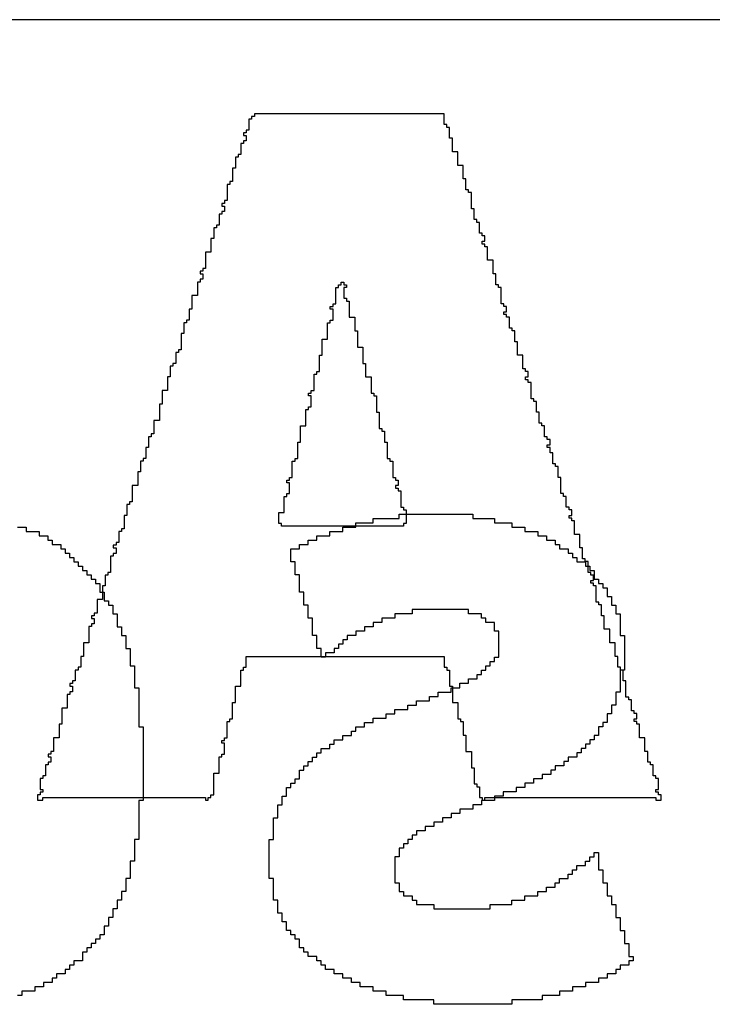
# Model space of a CAD drawing. Header units: millimetres. Extents: x -0.08 to 3.17, y -0.08 to 4.88.
# Tile 47 of 256: x 1.7059 to 1.7723, y 0.4157 to 0.5101. Entities that reach past the tile are written whole.
import ezdxf

# ---------------------------------------------------------------- set-up
doc = ezdxf.new("R2010")
doc.units = ezdxf.units.MM
doc.header["$MEASUREMENT"] = 0
doc.layers.add('BottomOverlay', color=54, linetype='Continuous')
doc.layers.add('TopOverlay', color=2, linetype='Continuous')

msp = doc.modelspace()

# ---------------------------------------------------------------- linework, layer by layer
at = {"layer": 'BottomOverlay'}
for p, q in [((2.004153, 0.51008), (1.44294, 0.51008)), ((1.742254, 0.462273), (1.742254, 0.462689)), ((1.742254, 0.462689), (1.749321, 0.462689)), ((1.749321, 0.462689), (1.749321, 0.462273)), ((1.738097, 0.461442), (1.738097, 0.461857)), ((1.738097, 0.461857), (1.739759, 0.461857)), ((1.739759, 0.461857), (1.739759, 0.462273)), ((1.739759, 0.462273), (1.742254, 0.462273)), ((1.749321, 0.462273), (1.751399, 0.462273)), ((1.751399, 0.462273), (1.751399, 0.461857)), ((1.751399, 0.461857), (1.753062, 0.461857)), ((1.753062, 0.461857), (1.753062, 0.461442)), ((1.705671, 0.461442), (1.706502, 0.461442)), ((1.706502, 0.461442), (1.706502, 0.461026)), ((1.706502, 0.461026), (1.70775, 0.461026)), ((1.70775, 0.461026), (1.70775, 0.46061)), ((1.70775, 0.46061), (1.708581, 0.46061)), ((1.708581, 0.46061), (1.708581, 0.460194)), ((1.734355, 0.460194), (1.734355, 0.46061)), ((1.734355, 0.46061), (1.735602, 0.46061)), ((1.735602, 0.46061), (1.735602, 0.461026)), ((1.735602, 0.461026), (1.736849, 0.461026)), ((1.736849, 0.461026), (1.736849, 0.461442)), ((1.736849, 0.461442), (1.738097, 0.461442)), ((1.753062, 0.461442), (1.754309, 0.461442)), ((1.754309, 0.461442), (1.754309, 0.461026)), ((1.754309, 0.461026), (1.755557, 0.461026)), ((1.755557, 0.461026), (1.755557, 0.46061)), ((1.755557, 0.46061), (1.756388, 0.46061)), ((1.756388, 0.46061), (1.756388, 0.460194)), ((1.708581, 0.460194), (1.708997, 0.460194)), ((1.708997, 0.460194), (1.708997, 0.459779)), ((1.708997, 0.459779), (1.709828, 0.459779)), ((1.709828, 0.459779), (1.709828, 0.459363)), ((1.732692, 0.459363), (1.732692, 0.459779)), ((1.732692, 0.459779), (1.733524, 0.459779)), ((1.733524, 0.459779), (1.733524, 0.460194)), ((1.733524, 0.460194), (1.734355, 0.460194)), ((1.756388, 0.460194), (1.757219, 0.460194)), ((1.757219, 0.460194), (1.757219, 0.459779)), ((1.757219, 0.459779), (1.757635, 0.459779)), ((1.757635, 0.459779), (1.757635, 0.459363)), ((1.709828, 0.459363), (1.710244, 0.459363)), ((1.710244, 0.459363), (1.710244, 0.458947)), ((1.710244, 0.458947), (1.71066, 0.458947)), ((1.71066, 0.458947), (1.71066, 0.458532)), ((1.731861, 0.458116), (1.731861, 0.459363)), ((1.731861, 0.459363), (1.732692, 0.459363)), ((1.757635, 0.459363), (1.758467, 0.459363)), ((1.758467, 0.459363), (1.758467, 0.458947)), ((1.758467, 0.458947), (1.758882, 0.458947)), ((1.758882, 0.458947), (1.758882, 0.458532)), ((1.71066, 0.458532), (1.711075, 0.458532)), ((1.711075, 0.458532), (1.711075, 0.458116)), ((1.711075, 0.458116), (1.711491, 0.458116)), ((1.711491, 0.458116), (1.711491, 0.4577)), ((1.711491, 0.4577), (1.711907, 0.4577)), ((1.711907, 0.4577), (1.711907, 0.457284)), ((1.732277, 0.458116), (1.731861, 0.458116)), ((1.732277, 0.456869), (1.732277, 0.458116)), ((1.758882, 0.458532), (1.759298, 0.458532)), ((1.759298, 0.458532), (1.759298, 0.458116)), ((1.759298, 0.458116), (1.760129, 0.458116)), ((1.760129, 0.458116), (1.760129, 0.4577)), ((1.760129, 0.4577), (1.760545, 0.4577)), ((1.760545, 0.4577), (1.760545, 0.457284)), ((1.711907, 0.457284), (1.712322, 0.457284)), ((1.712322, 0.457284), (1.712322, 0.456869)), ((1.712322, 0.456869), (1.712738, 0.456869)), ((1.712738, 0.456869), (1.712738, 0.456453)), ((1.732692, 0.456869), (1.732277, 0.456869)), ((1.732692, 0.455206), (1.732692, 0.456869)), ((1.760545, 0.457284), (1.760961, 0.457284)), ((1.760961, 0.457284), (1.760961, 0.456453)), ((1.712738, 0.456453), (1.713154, 0.456453)), ((1.713154, 0.456453), (1.713154, 0.456037)), ((1.713154, 0.456037), (1.71357, 0.456037)), ((1.71357, 0.456037), (1.71357, 0.455206)), ((1.760961, 0.456453), (1.761377, 0.456453)), ((1.761377, 0.456453), (1.761377, 0.456037)), ((1.761377, 0.456037), (1.761792, 0.456037)), ((1.761792, 0.456037), (1.761792, 0.455622)), ((1.71357, 0.455206), (1.713985, 0.455206)), ((1.713985, 0.455206), (1.713985, 0.454375)), ((1.733108, 0.455206), (1.732692, 0.455206)), ((1.733108, 0.453959), (1.733108, 0.455206)), ((1.761792, 0.455622), (1.762208, 0.455622)), ((1.762208, 0.455622), (1.762208, 0.45479)), ((1.713985, 0.454375), (1.714401, 0.454375)), ((1.714401, 0.454375), (1.714401, 0.453959)), ((1.714401, 0.453959), (1.714817, 0.453959)), ((1.714817, 0.453959), (1.714817, 0.453127)), ((1.733524, 0.453959), (1.733108, 0.453959)), ((1.733524, 0.452712), (1.733524, 0.453959)), ((1.762208, 0.45479), (1.762624, 0.45479)), ((1.762624, 0.45479), (1.762624, 0.453959)), ((1.762624, 0.453959), (1.763039, 0.453959)), ((1.763039, 0.453959), (1.763039, 0.453127)), ((1.714817, 0.453127), (1.715232, 0.453127)), ((1.715232, 0.453127), (1.715232, 0.45188)), ((1.743501, 0.453127), (1.741838, 0.453127)), ((1.741838, 0.453127), (1.741838, 0.452712)), ((1.748905, 0.453543), (1.743501, 0.453543)), ((1.743501, 0.453543), (1.743501, 0.453127)), ((1.748905, 0.453127), (1.748905, 0.453543)), ((1.750152, 0.453127), (1.748905, 0.453127)), ((1.750152, 0.452712), (1.750152, 0.453127)), ((1.763039, 0.453127), (1.763455, 0.453127)), ((1.763455, 0.453127), (1.763455, 0.451049)), ((1.733939, 0.452712), (1.733524, 0.452712)), ((1.733939, 0.451049), (1.733939, 0.452712)), ((1.740591, 0.452296), (1.739759, 0.452296)), ((1.739759, 0.452296), (1.739759, 0.45188)), ((1.741838, 0.452712), (1.740591, 0.452712)), ((1.740591, 0.452712), (1.740591, 0.452296)), ((1.750568, 0.452712), (1.750152, 0.452712)), ((1.750568, 0.452296), (1.750568, 0.452712)), ((1.751399, 0.452296), (1.750568, 0.452296)), ((1.751399, 0.451464), (1.751399, 0.452296)), ((1.715232, 0.45188), (1.715648, 0.45188)), ((1.715648, 0.45188), (1.715648, 0.451049)), ((1.738928, 0.451464), (1.738097, 0.451464)), ((1.738097, 0.451464), (1.738097, 0.451049)), ((1.739759, 0.45188), (1.738928, 0.45188)), ((1.738928, 0.45188), (1.738928, 0.451464)), ((1.751815, 0.451464), (1.751399, 0.451464)), ((1.751815, 0.44897), (1.751815, 0.451464)), ((1.715648, 0.451049), (1.716064, 0.451049)), ((1.716064, 0.451049), (1.716064, 0.449802)), ((1.734355, 0.451049), (1.733939, 0.451049)), ((1.734355, 0.449802), (1.734355, 0.451049)), ((1.736849, 0.450217), (1.736434, 0.450217)), ((1.736434, 0.450217), (1.736434, 0.449802)), ((1.737265, 0.450633), (1.736849, 0.450633)), ((1.736849, 0.450633), (1.736849, 0.450217)), ((1.738097, 0.451049), (1.737265, 0.451049)), ((1.737265, 0.451049), (1.737265, 0.450633)), ((1.763455, 0.451049), (1.763871, 0.451049)), ((1.763871, 0.451049), (1.763871, 0.447723)), ((1.716064, 0.449802), (1.716479, 0.449802)), ((1.716479, 0.449802), (1.716479, 0.448139)), ((1.734771, 0.449802), (1.734355, 0.449802)), ((1.734771, 0.44897), (1.734771, 0.449802)), ((1.736018, 0.449386), (1.735187, 0.449386)), ((1.735187, 0.449386), (1.735187, 0.44897)), ((1.736434, 0.449802), (1.736018, 0.449802)), ((1.736018, 0.449802), (1.736018, 0.449386)), ((1.735187, 0.44897), (1.734771, 0.44897)), ((1.750984, 0.448139), (1.750984, 0.448555)), ((1.750984, 0.448555), (1.751399, 0.448555)), ((1.751399, 0.448555), (1.751399, 0.44897)), ((1.751399, 0.44897), (1.751815, 0.44897)), ((1.716479, 0.448139), (1.716895, 0.448139)), ((1.716895, 0.448139), (1.716895, 0.44606)), ((1.749737, 0.446892), (1.749737, 0.447307)), ((1.749737, 0.447307), (1.750152, 0.447307)), ((1.750152, 0.447307), (1.750152, 0.447723)), ((1.750152, 0.447723), (1.750568, 0.447723)), ((1.750568, 0.447723), (1.750568, 0.448139)), ((1.750568, 0.448139), (1.750984, 0.448139)), ((1.763871, 0.447723), (1.763455, 0.447723)), ((1.763455, 0.447723), (1.763455, 0.445644)), ((1.748074, 0.44606), (1.748074, 0.446476)), ((1.748074, 0.446476), (1.748905, 0.446476)), ((1.748905, 0.446476), (1.748905, 0.446892)), ((1.748905, 0.446892), (1.749737, 0.446892)), ((1.716895, 0.44606), (1.717311, 0.44606)), ((1.717311, 0.44606), (1.717311, 0.442319)), ((1.745995, 0.445229), (1.745995, 0.445644)), ((1.745995, 0.445644), (1.747242, 0.445644)), ((1.747242, 0.445644), (1.747242, 0.44606)), ((1.747242, 0.44606), (1.748074, 0.44606)), ((1.763455, 0.445644), (1.763039, 0.445644)), ((1.763039, 0.445644), (1.763039, 0.444397)), ((1.743917, 0.444397), (1.743917, 0.444813)), ((1.743917, 0.444813), (1.745164, 0.444813)), ((1.745164, 0.444813), (1.745164, 0.445229)), ((1.745164, 0.445229), (1.745995, 0.445229)), ((1.741007, 0.44315), (1.741007, 0.443566)), ((1.741007, 0.443566), (1.741838, 0.443566)), ((1.741838, 0.443566), (1.741838, 0.443982)), ((1.741838, 0.443982), (1.743085, 0.443982)), ((1.743085, 0.443982), (1.743085, 0.444397)), ((1.743085, 0.444397), (1.743917, 0.444397)), ((1.762624, 0.443566), (1.762208, 0.443566)), ((1.762208, 0.443566), (1.762208, 0.442734)), ((1.763039, 0.444397), (1.762624, 0.444397)), ((1.762624, 0.444397), (1.762624, 0.443566)), ((1.738928, 0.442319), (1.738928, 0.442734)), ((1.738928, 0.442734), (1.739759, 0.442734)), ((1.739759, 0.442734), (1.739759, 0.44315)), ((1.739759, 0.44315), (1.741007, 0.44315)), ((1.762208, 0.442734), (1.761792, 0.442734)), ((1.761792, 0.442734), (1.761792, 0.442319)), ((1.717311, 0.442319), (1.717727, 0.442319)), ((1.717727, 0.442319), (1.717727, 0.435252)), ((1.737681, 0.441487), (1.737681, 0.441903)), ((1.737681, 0.441903), (1.738097, 0.441903)), ((1.738097, 0.441903), (1.738097, 0.442319)), ((1.738097, 0.442319), (1.738928, 0.442319)), ((1.761792, 0.442319), (1.761377, 0.442319)), ((1.761377, 0.442319), (1.761377, 0.441487)), ((1.736018, 0.440656), (1.736018, 0.441072)), ((1.736018, 0.441072), (1.736849, 0.441072)), ((1.736849, 0.441072), (1.736849, 0.441487)), ((1.736849, 0.441487), (1.737681, 0.441487)), ((1.760961, 0.441072), (1.760545, 0.441072)), ((1.760545, 0.441072), (1.760545, 0.440656)), ((1.761377, 0.441487), (1.760961, 0.441487)), ((1.760961, 0.441487), (1.760961, 0.441072)), ((1.734355, 0.439409), (1.734355, 0.439825)), ((1.734355, 0.439825), (1.734771, 0.439825)), ((1.734771, 0.439825), (1.734771, 0.44024)), ((1.734771, 0.44024), (1.735602, 0.44024)), ((1.735602, 0.44024), (1.735602, 0.440656)), ((1.735602, 0.440656), (1.736018, 0.440656)), ((1.759714, 0.439825), (1.759298, 0.439825)), ((1.759298, 0.439825), (1.759298, 0.439409)), ((1.760129, 0.44024), (1.759714, 0.44024)), ((1.759714, 0.44024), (1.759714, 0.439825)), ((1.760545, 0.440656), (1.760129, 0.440656)), ((1.760129, 0.440656), (1.760129, 0.44024)), ((1.733524, 0.438577), (1.733524, 0.438993)), ((1.733524, 0.438993), (1.733939, 0.438993)), ((1.733939, 0.438993), (1.733939, 0.439409)), ((1.733939, 0.439409), (1.734355, 0.439409)), ((1.758467, 0.438993), (1.758051, 0.438993)), ((1.758051, 0.438993), (1.758051, 0.438577)), ((1.759298, 0.439409), (1.758467, 0.439409)), ((1.758467, 0.439409), (1.758467, 0.438993)), ((1.732692, 0.43733), (1.732692, 0.438162)), ((1.732692, 0.438162), (1.733108, 0.438162)), ((1.733108, 0.438162), (1.733108, 0.438577)), ((1.733108, 0.438577), (1.733524, 0.438577)), ((1.757219, 0.438162), (1.756804, 0.438162)), ((1.756804, 0.438162), (1.756804, 0.437746)), ((1.758051, 0.438577), (1.757219, 0.438577)), ((1.757219, 0.438577), (1.757219, 0.438162)), ((1.732277, 0.436914), (1.732277, 0.43733)), ((1.732277, 0.43733), (1.732692, 0.43733)), ((1.755972, 0.43733), (1.755141, 0.43733)), ((1.755141, 0.43733), (1.755141, 0.436914)), ((1.756804, 0.437746), (1.755972, 0.437746)), ((1.755972, 0.437746), (1.755972, 0.43733)), ((1.731445, 0.435667), (1.731445, 0.436499)), ((1.731445, 0.436499), (1.731861, 0.436499)), ((1.731861, 0.436499), (1.731861, 0.436914)), ((1.731861, 0.436914), (1.732277, 0.436914)), ((1.753478, 0.436083), (1.752231, 0.436083)), ((1.752231, 0.436083), (1.752231, 0.435667)), ((1.754309, 0.436499), (1.753478, 0.436499)), ((1.753478, 0.436499), (1.753478, 0.436083)), ((1.755141, 0.436914), (1.754309, 0.436914)), ((1.754309, 0.436914), (1.754309, 0.436499)), ((1.717727, 0.435252), (1.717311, 0.435252)), ((1.717311, 0.435252), (1.717311, 0.43151)), ((1.731029, 0.434836), (1.731029, 0.435667)), ((1.731029, 0.435667), (1.731445, 0.435667)), ((1.751399, 0.435252), (1.750152, 0.435252)), ((1.750152, 0.435252), (1.750152, 0.434836)), ((1.752231, 0.435667), (1.751399, 0.435667)), ((1.751399, 0.435667), (1.751399, 0.435252)), ((1.730614, 0.433589), (1.730614, 0.434836)), ((1.730614, 0.434836), (1.731029, 0.434836)), ((1.749321, 0.43442), (1.748074, 0.43442)), ((1.748074, 0.43442), (1.748074, 0.434005)), ((1.750152, 0.434836), (1.749321, 0.434836)), ((1.749321, 0.434836), (1.749321, 0.43442)), ((1.730198, 0.431926), (1.730198, 0.433589)), ((1.730198, 0.433589), (1.730614, 0.433589)), ((1.746411, 0.433173), (1.74558, 0.433173)), ((1.74558, 0.433173), (1.74558, 0.432757)), ((1.747242, 0.433589), (1.746411, 0.433589)), ((1.746411, 0.433589), (1.746411, 0.433173)), ((1.748074, 0.434005), (1.747242, 0.434005)), ((1.747242, 0.434005), (1.747242, 0.433589)), ((1.744748, 0.432342), (1.743917, 0.432342)), ((1.743917, 0.432342), (1.743917, 0.431926)), ((1.74558, 0.432757), (1.744748, 0.432757)), ((1.744748, 0.432757), (1.744748, 0.432342)), ((1.717311, 0.43151), (1.716895, 0.43151)), ((1.716895, 0.43151), (1.716895, 0.429432)), ((1.729782, 0.427769), (1.729782, 0.43151)), ((1.729782, 0.43151), (1.730198, 0.43151)), ((1.730198, 0.43151), (1.730198, 0.431926)), ((1.743501, 0.43151), (1.743085, 0.43151)), ((1.743085, 0.43151), (1.743085, 0.431094)), ((1.743917, 0.431926), (1.743501, 0.431926)), ((1.743501, 0.431926), (1.743501, 0.43151)), ((1.74267, 0.430679), (1.742254, 0.430679)), ((1.742254, 0.430679), (1.742254, 0.429847)), ((1.743085, 0.431094), (1.74267, 0.431094)), ((1.74267, 0.431094), (1.74267, 0.430679)), ((1.716895, 0.429432), (1.716479, 0.429432)), ((1.716479, 0.429432), (1.716479, 0.427769)), ((1.742254, 0.429847), (1.741838, 0.429847)), ((1.741838, 0.429847), (1.741838, 0.427353)), ((1.760129, 0.429016), (1.760129, 0.429432)), ((1.760129, 0.429432), (1.760545, 0.429432)), ((1.760545, 0.429432), (1.760545, 0.429847)), ((1.760545, 0.429847), (1.760961, 0.429847)), ((1.760961, 0.429847), (1.760961, 0.430263)), ((1.760961, 0.430263), (1.761377, 0.430263)), ((1.761377, 0.430263), (1.761377, 0.4286)), ((1.758882, 0.428185), (1.758882, 0.4286)), ((1.758882, 0.4286), (1.759298, 0.4286)), ((1.759298, 0.4286), (1.759298, 0.429016)), ((1.759298, 0.429016), (1.760129, 0.429016)), ((1.761377, 0.4286), (1.761792, 0.4286)), ((1.761792, 0.4286), (1.761792, 0.427353)), ((1.716479, 0.427769), (1.716064, 0.427769)), ((1.716064, 0.427769), (1.716064, 0.426522)), ((1.730198, 0.427769), (1.729782, 0.427769)), ((1.730198, 0.42569), (1.730198, 0.427769)), ((1.757635, 0.427353), (1.757635, 0.427769)), ((1.757635, 0.427769), (1.758467, 0.427769)), ((1.758467, 0.427769), (1.758467, 0.428185)), ((1.758467, 0.428185), (1.758882, 0.428185)), ((1.741838, 0.427353), (1.742254, 0.427353)), ((1.742254, 0.427353), (1.742254, 0.426522)), ((1.756388, 0.426522), (1.756388, 0.426937)), ((1.756388, 0.426937), (1.757219, 0.426937)), ((1.757219, 0.426937), (1.757219, 0.427353)), ((1.757219, 0.427353), (1.757635, 0.427353)), ((1.761792, 0.427353), (1.762208, 0.427353)), ((1.762208, 0.427353), (1.762208, 0.426106)), ((1.715648, 0.42569), (1.715232, 0.42569)), ((1.715232, 0.42569), (1.715232, 0.424859)), ((1.716064, 0.426522), (1.715648, 0.426522)), ((1.715648, 0.426522), (1.715648, 0.42569)), ((1.730614, 0.42569), (1.730198, 0.42569)), ((1.730614, 0.424443), (1.730614, 0.42569)), ((1.742254, 0.426522), (1.74267, 0.426522)), ((1.74267, 0.426522), (1.74267, 0.426106)), ((1.74267, 0.426106), (1.743501, 0.426106)), ((1.743501, 0.426106), (1.743501, 0.42569)), ((1.743501, 0.42569), (1.743917, 0.42569)), ((1.743917, 0.42569), (1.743917, 0.425274)), ((1.753062, 0.425274), (1.753062, 0.42569)), ((1.753062, 0.42569), (1.754309, 0.42569)), ((1.754309, 0.42569), (1.754309, 0.426106)), ((1.754309, 0.426106), (1.755557, 0.426106)), ((1.755557, 0.426106), (1.755557, 0.426522)), ((1.755557, 0.426522), (1.756388, 0.426522)), ((1.762208, 0.426106), (1.762624, 0.426106)), ((1.762624, 0.426106), (1.762624, 0.425274)), ((1.715232, 0.424859), (1.714817, 0.424859)), ((1.714817, 0.424859), (1.714817, 0.424027)), ((1.743917, 0.425274), (1.74558, 0.425274)), ((1.74558, 0.425274), (1.74558, 0.424859)), ((1.74558, 0.424859), (1.750984, 0.424859)), ((1.750984, 0.424859), (1.750984, 0.425274)), ((1.750984, 0.425274), (1.753062, 0.425274)), ((1.762624, 0.425274), (1.763039, 0.425274)), ((1.763039, 0.425274), (1.763039, 0.424027)), ((1.714817, 0.424027), (1.714401, 0.424027)), ((1.714401, 0.424027), (1.714401, 0.423196)), ((1.731029, 0.424443), (1.730614, 0.424443)), ((1.731029, 0.423612), (1.731029, 0.424443)), ((1.763039, 0.424027), (1.763455, 0.424027)), ((1.763455, 0.424027), (1.763455, 0.42278)), ((1.714401, 0.423196), (1.713985, 0.423196)), ((1.713985, 0.423196), (1.713985, 0.422364)), ((1.731445, 0.423612), (1.731029, 0.423612)), ((1.731445, 0.42278), (1.731445, 0.423612)), ((1.731861, 0.42278), (1.731445, 0.42278)), ((1.731861, 0.422364), (1.731861, 0.42278)), ((1.763455, 0.42278), (1.763871, 0.42278)), ((1.763871, 0.42278), (1.763871, 0.421533)), ((1.71357, 0.421949), (1.713154, 0.421949)), ((1.713154, 0.421949), (1.713154, 0.421533)), ((1.713985, 0.422364), (1.71357, 0.422364)), ((1.71357, 0.422364), (1.71357, 0.421949)), ((1.732277, 0.422364), (1.731861, 0.422364)), ((1.732277, 0.421949), (1.732277, 0.422364)), ((1.732692, 0.421949), (1.732277, 0.421949)), ((1.732692, 0.421117), (1.732692, 0.421949)), ((1.712738, 0.421117), (1.712322, 0.421117)), ((1.712322, 0.421117), (1.712322, 0.420702)), ((1.713154, 0.421533), (1.712738, 0.421533)), ((1.712738, 0.421533), (1.712738, 0.421117)), ((1.733108, 0.421117), (1.732692, 0.421117)), ((1.733108, 0.420702), (1.733108, 0.421117)), ((1.763871, 0.421533), (1.764287, 0.421533)), ((1.764287, 0.421533), (1.764287, 0.420286)), ((1.712322, 0.420702), (1.711907, 0.420702)), ((1.711907, 0.420702), (1.711907, 0.41987)), ((1.733524, 0.420702), (1.733108, 0.420702)), ((1.733524, 0.420286), (1.733524, 0.420702)), ((1.734355, 0.420286), (1.733524, 0.420286)), ((1.734355, 0.41987), (1.734355, 0.420286)), ((1.764287, 0.420286), (1.764702, 0.420286)), ((1.764702, 0.420286), (1.764702, 0.41987)), ((1.71066, 0.419039), (1.710244, 0.419039)), ((1.710244, 0.419039), (1.710244, 0.418623)), ((1.711075, 0.419455), (1.71066, 0.419455)), ((1.71066, 0.419455), (1.71066, 0.419039)), ((1.711907, 0.41987), (1.711075, 0.41987)), ((1.711075, 0.41987), (1.711075, 0.419455)), ((1.734771, 0.41987), (1.734355, 0.41987)), ((1.734771, 0.419455), (1.734771, 0.41987)), ((1.735187, 0.419455), (1.734771, 0.419455)), ((1.735187, 0.419039), (1.735187, 0.419455)), ((1.736018, 0.419039), (1.735187, 0.419039)), ((1.736018, 0.418623), (1.736018, 0.419039)), ((1.763455, 0.419039), (1.763039, 0.419039)), ((1.763039, 0.419039), (1.763039, 0.418623)), ((1.764287, 0.419455), (1.763455, 0.419455)), ((1.763455, 0.419455), (1.763455, 0.419039)), ((1.764702, 0.41987), (1.764287, 0.41987)), ((1.764287, 0.41987), (1.764287, 0.419455)), ((1.709412, 0.418207), (1.708997, 0.418207)), ((1.708997, 0.418207), (1.708997, 0.417792)), ((1.710244, 0.418623), (1.709412, 0.418623)), ((1.709412, 0.418623), (1.709412, 0.418207)), ((1.736849, 0.418623), (1.736018, 0.418623)), ((1.736849, 0.418207), (1.736849, 0.418623)), ((1.737681, 0.418207), (1.736849, 0.418207)), ((1.737681, 0.417792), (1.737681, 0.418207)), ((1.762208, 0.418207), (1.761377, 0.418207)), ((1.761377, 0.418207), (1.761377, 0.417792)), ((1.763039, 0.418623), (1.762208, 0.418623)), ((1.762208, 0.418623), (1.762208, 0.418207)), ((1.708165, 0.417376), (1.707334, 0.417376)), ((1.707334, 0.417376), (1.707334, 0.41696)), ((1.708997, 0.417792), (1.708165, 0.417792)), ((1.708165, 0.417792), (1.708165, 0.417376)), ((1.738512, 0.417792), (1.737681, 0.417792)), ((1.738512, 0.417376), (1.738512, 0.417792)), ((1.739759, 0.417376), (1.738512, 0.417376)), ((1.739759, 0.41696), (1.739759, 0.417376)), ((1.760129, 0.417376), (1.758882, 0.417376)), ((1.758882, 0.417376), (1.758882, 0.41696)), ((1.761377, 0.417792), (1.760129, 0.417792)), ((1.760129, 0.417792), (1.760129, 0.417376)), ((1.706087, 0.416545), (1.705671, 0.416545)), ((1.707334, 0.41696), (1.706087, 0.41696)), ((1.706087, 0.41696), (1.706087, 0.416545)), ((1.741007, 0.41696), (1.739759, 0.41696)), ((1.741007, 0.416545), (1.741007, 0.41696)), ((1.74267, 0.416545), (1.741007, 0.416545)), ((1.74267, 0.416129), (1.74267, 0.416545)), ((1.757635, 0.416545), (1.755972, 0.416545)), ((1.755972, 0.416545), (1.755972, 0.416129)), ((1.758882, 0.41696), (1.757635, 0.41696)), ((1.757635, 0.41696), (1.757635, 0.416545)), ((1.74558, 0.416129), (1.74267, 0.416129)), ((1.74558, 0.415713), (1.74558, 0.416129)), ((1.753062, 0.415713), (1.74558, 0.415713)), ((1.755972, 0.416129), (1.753062, 0.416129)), ((1.753062, 0.416129), (1.753062, 0.415713))]:
    msp.add_line(p, q, dxfattribs=at)
at = {"layer": 'TopOverlay'}
for p, q in [((1.728116, 0.50054), (1.727856, 0.50054)), ((1.727856, 0.50054), (1.727856, 0.4995)), ((1.728376, 0.5008), (1.728116, 0.5008)), ((1.728116, 0.5008), (1.728116, 0.50054)), ((1.740338, 0.50106), (1.728376, 0.50106)), ((1.728376, 0.50106), (1.728376, 0.5008)), ((1.740598, 0.50106), (1.740338, 0.50106)), ((1.746579, 0.50106), (1.740598, 0.50106)), ((1.746579, 0.50002), (1.746579, 0.50106)), ((1.727596, 0.49924), (1.727336, 0.49924)), ((1.727336, 0.49924), (1.727336, 0.49898)), ((1.727856, 0.4995), (1.727596, 0.4995)), ((1.727596, 0.4995), (1.727596, 0.49924)), ((1.746839, 0.50002), (1.746579, 0.50002)), ((1.746839, 0.49976), (1.746839, 0.50002)), ((1.747099, 0.49976), (1.746839, 0.49976)), ((1.747099, 0.49872), (1.747099, 0.49976)), ((1.727336, 0.49898), (1.727596, 0.49898)), ((1.727596, 0.498459), (1.727336, 0.498459)), ((1.727336, 0.498459), (1.727336, 0.4982)), ((1.727596, 0.49898), (1.727596, 0.498459)), ((1.747359, 0.49872), (1.747099, 0.49872)), ((1.747359, 0.497419), (1.747359, 0.49872)), ((1.727336, 0.4982), (1.727076, 0.4982)), ((1.727076, 0.4982), (1.727076, 0.497159)), ((1.747879, 0.497419), (1.747359, 0.497419)), ((1.747879, 0.496119), (1.747879, 0.497419)), ((1.726816, 0.496899), (1.726555, 0.496899)), ((1.726555, 0.496899), (1.726555, 0.495859)), ((1.727076, 0.497159), (1.726816, 0.497159)), ((1.726816, 0.497159), (1.726816, 0.496899)), ((1.726555, 0.495859), (1.726295, 0.495859)), ((1.726295, 0.495859), (1.726295, 0.494559)), ((1.748399, 0.496119), (1.747879, 0.496119)), ((1.748399, 0.494819), (1.748399, 0.496119)), ((1.726295, 0.494559), (1.726035, 0.494559)), ((1.726035, 0.494559), (1.726035, 0.494299)), ((1.748659, 0.494819), (1.748399, 0.494819)), ((1.748659, 0.493779), (1.748659, 0.494819)), ((1.726035, 0.494299), (1.725775, 0.494299)), ((1.725775, 0.494299), (1.725775, 0.492739)), ((1.748919, 0.493779), (1.748659, 0.493779)), ((1.748919, 0.493519), (1.748919, 0.493779)), ((1.725775, 0.492739), (1.725515, 0.492739)), ((1.725515, 0.492739), (1.725515, 0.492479)), ((1.749179, 0.493519), (1.748919, 0.493519)), ((1.749179, 0.491959), (1.749179, 0.493519)), ((1.725515, 0.492479), (1.725255, 0.492479)), ((1.725255, 0.492479), (1.725255, 0.492219)), ((1.725255, 0.492219), (1.725515, 0.492219)), ((1.725515, 0.491698), (1.725255, 0.491698)), ((1.725255, 0.491698), (1.725255, 0.491439)), ((1.725515, 0.492219), (1.725515, 0.491698)), ((1.749439, 0.491959), (1.749179, 0.491959)), ((1.749439, 0.490918), (1.749439, 0.491959)), ((1.725255, 0.491439), (1.724995, 0.491439)), ((1.724995, 0.491439), (1.724995, 0.490398)), ((1.749699, 0.490918), (1.749439, 0.490918)), ((1.749699, 0.490658), (1.749699, 0.490918)), ((1.724735, 0.490138), (1.724475, 0.490138)), ((1.724475, 0.490138), (1.724475, 0.489098)), ((1.724995, 0.490398), (1.724735, 0.490398)), ((1.724735, 0.490398), (1.724735, 0.490138)), ((1.749959, 0.490658), (1.749699, 0.490658)), ((1.749959, 0.489618), (1.749959, 0.490658)), ((1.724475, 0.489098), (1.724215, 0.489098)), ((1.724215, 0.489098), (1.724215, 0.487798)), ((1.750219, 0.489618), (1.749959, 0.489618)), ((1.750219, 0.489358), (1.750219, 0.489618)), ((1.750479, 0.489358), (1.750219, 0.489358)), ((1.750219, 0.488578), (1.750219, 0.488838)), ((1.750219, 0.488838), (1.750479, 0.488838)), ((1.750479, 0.488838), (1.750479, 0.489358)), ((1.750479, 0.488578), (1.750219, 0.488578)), ((1.750479, 0.488318), (1.750479, 0.488578)), ((1.750739, 0.488318), (1.750479, 0.488318)), ((1.750739, 0.487018), (1.750739, 0.488318)), ((1.724215, 0.487798), (1.723695, 0.487798)), ((1.723695, 0.487798), (1.723695, 0.486238)), ((1.751259, 0.487018), (1.750739, 0.487018)), ((1.751259, 0.485718), (1.751259, 0.487018)), ((1.723695, 0.486238), (1.723435, 0.486238)), ((1.723435, 0.486238), (1.723435, 0.485978)), ((1.723435, 0.485978), (1.723175, 0.485978)), ((1.723175, 0.485978), (1.723175, 0.485718)), ((1.723175, 0.485718), (1.723435, 0.485718)), ((1.723435, 0.485198), (1.723175, 0.485198)), ((1.723175, 0.485198), (1.723175, 0.484938)), ((1.723435, 0.485718), (1.723435, 0.485198)), ((1.751519, 0.485718), (1.751259, 0.485718)), ((1.751519, 0.484677), (1.751519, 0.485718)), ((1.723175, 0.484938), (1.722915, 0.484938)), ((1.722915, 0.484938), (1.722915, 0.483637)), ((1.736177, 0.482857), (1.736177, 0.484417)), ((1.736177, 0.484417), (1.736437, 0.484417)), ((1.736437, 0.484417), (1.736437, 0.484677)), ((1.736437, 0.484677), (1.736697, 0.484677)), ((1.736697, 0.484677), (1.736697, 0.484938)), ((1.736697, 0.484938), (1.736957, 0.484938)), ((1.736957, 0.484938), (1.736957, 0.484677)), ((1.736957, 0.484677), (1.737217, 0.484677)), ((1.737217, 0.484417), (1.736957, 0.484417)), ((1.736957, 0.484417), (1.736957, 0.483377)), ((1.737217, 0.484677), (1.737217, 0.484417)), ((1.751779, 0.484677), (1.751519, 0.484677)), ((1.751779, 0.484417), (1.751779, 0.484677)), ((1.752039, 0.484417), (1.751779, 0.484417)), ((1.752039, 0.482857), (1.752039, 0.484417)), ((1.722915, 0.483637), (1.722395, 0.483637)), ((1.722395, 0.483637), (1.722395, 0.482337)), ((1.736957, 0.483377), (1.737217, 0.483377)), ((1.737217, 0.483377), (1.737217, 0.483117)), ((1.722395, 0.482337), (1.722135, 0.482337)), ((1.722135, 0.482337), (1.722135, 0.481297)), ((1.735657, 0.482337), (1.735657, 0.482597)), ((1.735657, 0.482597), (1.735917, 0.482597)), ((1.735917, 0.482337), (1.735657, 0.482337)), ((1.735917, 0.482597), (1.735917, 0.482857)), ((1.735917, 0.482857), (1.736177, 0.482857)), ((1.735917, 0.481297), (1.735917, 0.482337)), ((1.737217, 0.483117), (1.737477, 0.483117)), ((1.737477, 0.483117), (1.737477, 0.481557)), ((1.752299, 0.482857), (1.752039, 0.482857)), ((1.752299, 0.482597), (1.752299, 0.482857)), ((1.752559, 0.482597), (1.752299, 0.482597)), ((1.752559, 0.482077), (1.752559, 0.482597)), ((1.722135, 0.481297), (1.721875, 0.481297)), ((1.721875, 0.481297), (1.721875, 0.481037)), ((1.735657, 0.481037), (1.735657, 0.481297)), ((1.735657, 0.481297), (1.735917, 0.481297)), ((1.737477, 0.481557), (1.737997, 0.481557)), ((1.737997, 0.481557), (1.737997, 0.480257)), ((1.752299, 0.481817), (1.752299, 0.482077)), ((1.752299, 0.482077), (1.752559, 0.482077)), ((1.752559, 0.481817), (1.752299, 0.481817)), ((1.752559, 0.481557), (1.752559, 0.481817)), ((1.752819, 0.481557), (1.752559, 0.481557)), ((1.752819, 0.480517), (1.752819, 0.481557)), ((1.721875, 0.481037), (1.721615, 0.481037)), ((1.721615, 0.481037), (1.721615, 0.479997)), ((1.735397, 0.479477), (1.735397, 0.481037)), ((1.735397, 0.481037), (1.735657, 0.481037)), ((1.753079, 0.480517), (1.752819, 0.480517)), ((1.753079, 0.480257), (1.753079, 0.480517)), ((1.721615, 0.479997), (1.721355, 0.479997)), ((1.721355, 0.479997), (1.721355, 0.478436)), ((1.734877, 0.477916), (1.734877, 0.479477)), ((1.734877, 0.479477), (1.735397, 0.479477)), ((1.737997, 0.480257), (1.738257, 0.480257)), ((1.738257, 0.480257), (1.738257, 0.478697)), ((1.75334, 0.480257), (1.753079, 0.480257)), ((1.75334, 0.479217), (1.75334, 0.480257)), ((1.738257, 0.478697), (1.738777, 0.478697)), ((1.738777, 0.478697), (1.738777, 0.477136)), ((1.7536, 0.479217), (1.75334, 0.479217)), ((1.7536, 0.477916), (1.7536, 0.479217)), ((1.721095, 0.478177), (1.720835, 0.478177)), ((1.720835, 0.478177), (1.720835, 0.477136)), ((1.721355, 0.478436), (1.721095, 0.478436)), ((1.721095, 0.478436), (1.721095, 0.478177)), ((1.734617, 0.476356), (1.734617, 0.477916)), ((1.734617, 0.477916), (1.734877, 0.477916)), ((1.75412, 0.477916), (1.7536, 0.477916)), ((1.75412, 0.476616), (1.75412, 0.477916)), ((1.720575, 0.476876), (1.720314, 0.476876)), ((1.720314, 0.476876), (1.720314, 0.475836)), ((1.720835, 0.477136), (1.720575, 0.477136)), ((1.720575, 0.477136), (1.720575, 0.476876)), ((1.738777, 0.477136), (1.739037, 0.477136)), ((1.739037, 0.477136), (1.739037, 0.475836)), ((1.75438, 0.476616), (1.75412, 0.476616)), ((1.75438, 0.476356), (1.75438, 0.476616)), ((1.720314, 0.475836), (1.720055, 0.475836)), ((1.720055, 0.475836), (1.720055, 0.474536)), ((1.734097, 0.474536), (1.734097, 0.476096)), ((1.734097, 0.476096), (1.734357, 0.476096)), ((1.734357, 0.476096), (1.734357, 0.476356)), ((1.734357, 0.476356), (1.734617, 0.476356)), ((1.739037, 0.475836), (1.739558, 0.475836)), ((1.739558, 0.475836), (1.739558, 0.474276)), ((1.75464, 0.476356), (1.75438, 0.476356)), ((1.75438, 0.475576), (1.75438, 0.475836)), ((1.75438, 0.475836), (1.75464, 0.475836)), ((1.75464, 0.475836), (1.75464, 0.476356)), ((1.75464, 0.475576), (1.75438, 0.475576)), ((1.75464, 0.475316), (1.75464, 0.475576)), ((1.7549, 0.475316), (1.75464, 0.475316)), ((1.7549, 0.473756), (1.7549, 0.475316)), ((1.720055, 0.474536), (1.719534, 0.474536)), ((1.719534, 0.474536), (1.719534, 0.473236)), ((1.733577, 0.474016), (1.733577, 0.474276)), ((1.733577, 0.474276), (1.733837, 0.474276)), ((1.733837, 0.474016), (1.733577, 0.474016)), ((1.733837, 0.474276), (1.733837, 0.474536)), ((1.733837, 0.474536), (1.734097, 0.474536)), ((1.733837, 0.472976), (1.733837, 0.474016)), ((1.739558, 0.474276), (1.739818, 0.474276)), ((1.739818, 0.474276), (1.739818, 0.474016)), ((1.739818, 0.474016), (1.740077, 0.474016)), ((1.740077, 0.474016), (1.740077, 0.472456)), ((1.75516, 0.473756), (1.7549, 0.473756)), ((1.75516, 0.473496), (1.75516, 0.473756)), ((1.719534, 0.473236), (1.719274, 0.473236)), ((1.719274, 0.473236), (1.719274, 0.471676)), ((1.733577, 0.472716), (1.733577, 0.472976)), ((1.733577, 0.472976), (1.733837, 0.472976)), ((1.75542, 0.473496), (1.75516, 0.473496)), ((1.75542, 0.472456), (1.75542, 0.473496)), ((1.733316, 0.471155), (1.733316, 0.472716)), ((1.733316, 0.472716), (1.733577, 0.472716)), ((1.740077, 0.472456), (1.740338, 0.472456)), ((1.740338, 0.472456), (1.740338, 0.470895)), ((1.75568, 0.472456), (1.75542, 0.472456)), ((1.75568, 0.471415), (1.75568, 0.472456)), ((1.719274, 0.471676), (1.718754, 0.471676)), ((1.718754, 0.471676), (1.718754, 0.470375)), ((1.732796, 0.469595), (1.732796, 0.471155)), ((1.732796, 0.471155), (1.733316, 0.471155)), ((1.740338, 0.470895), (1.740598, 0.470895)), ((1.740598, 0.470895), (1.740598, 0.470635)), ((1.75594, 0.471415), (1.75568, 0.471415)), ((1.75594, 0.471155), (1.75594, 0.471415)), ((1.7562, 0.471155), (1.75594, 0.471155)), ((1.7562, 0.470115), (1.7562, 0.471155)), ((1.718494, 0.470115), (1.718234, 0.470115)), ((1.718234, 0.470115), (1.718234, 0.469075)), ((1.718754, 0.470375), (1.718494, 0.470375)), ((1.718494, 0.470375), (1.718494, 0.470115)), ((1.740598, 0.470635), (1.740858, 0.470635)), ((1.740858, 0.470635), (1.740858, 0.469595)), ((1.75646, 0.470115), (1.7562, 0.470115)), ((1.75646, 0.469855), (1.75646, 0.470115)), ((1.718234, 0.469075), (1.717974, 0.469075)), ((1.717974, 0.469075), (1.717974, 0.468035)), ((1.732536, 0.468035), (1.732536, 0.469595)), ((1.732536, 0.469595), (1.732796, 0.469595)), ((1.740858, 0.469595), (1.741118, 0.469595)), ((1.741118, 0.469595), (1.741118, 0.468035)), ((1.75672, 0.469855), (1.75646, 0.469855)), ((1.75646, 0.469075), (1.75646, 0.469335)), ((1.75646, 0.469335), (1.75672, 0.469335)), ((1.75672, 0.469075), (1.75646, 0.469075)), ((1.75672, 0.469335), (1.75672, 0.469855)), ((1.75672, 0.468555), (1.75672, 0.469075)), ((1.75698, 0.468555), (1.75672, 0.468555)), ((1.75698, 0.467515), (1.75698, 0.468555)), ((1.717714, 0.467775), (1.717454, 0.467775)), ((1.717454, 0.467775), (1.717454, 0.466735)), ((1.717974, 0.468035), (1.717714, 0.468035)), ((1.717714, 0.468035), (1.717714, 0.467775)), ((1.732016, 0.466215), (1.732016, 0.467775)), ((1.732016, 0.467775), (1.732276, 0.467775)), ((1.732276, 0.467775), (1.732276, 0.468035)), ((1.732276, 0.468035), (1.732536, 0.468035)), ((1.741118, 0.468035), (1.741378, 0.468035)), ((1.741378, 0.468035), (1.741378, 0.467775)), ((1.741378, 0.467775), (1.741638, 0.467775)), ((1.741638, 0.467775), (1.741638, 0.466215)), ((1.75724, 0.467515), (1.75698, 0.467515)), ((1.75724, 0.467255), (1.75724, 0.467515)), ((1.7575, 0.467255), (1.75724, 0.467255)), ((1.7575, 0.466215), (1.7575, 0.467255)), ((1.717454, 0.466735), (1.717194, 0.466735)), ((1.717194, 0.466735), (1.717194, 0.465434)), ((1.731756, 0.465955), (1.731756, 0.466215)), ((1.731756, 0.466215), (1.732016, 0.466215)), ((1.741638, 0.466215), (1.741898, 0.466215)), ((1.741898, 0.466215), (1.741898, 0.465955)), ((1.75776, 0.466215), (1.7575, 0.466215)), ((1.75776, 0.464654), (1.75776, 0.466215)), ((1.717194, 0.465434), (1.716674, 0.465434)), ((1.716674, 0.465434), (1.716674, 0.463874)), ((1.731496, 0.465695), (1.731496, 0.465955)), ((1.731496, 0.465955), (1.731756, 0.465955)), ((1.731756, 0.465695), (1.731496, 0.465695)), ((1.731756, 0.464654), (1.731756, 0.465695)), ((1.741898, 0.465955), (1.742158, 0.465955)), ((1.742158, 0.465434), (1.741898, 0.465434)), ((1.741898, 0.465434), (1.741898, 0.465174)), ((1.742158, 0.465955), (1.742158, 0.465434)), ((1.731236, 0.462834), (1.731236, 0.464394)), ((1.731236, 0.464394), (1.731496, 0.464394)), ((1.731496, 0.464394), (1.731496, 0.464654)), ((1.731496, 0.464654), (1.731756, 0.464654)), ((1.741898, 0.465174), (1.742158, 0.465174)), ((1.742158, 0.465174), (1.742158, 0.464915)), ((1.742158, 0.464915), (1.742418, 0.464915)), ((1.742418, 0.464915), (1.742418, 0.463354)), ((1.75802, 0.464654), (1.75776, 0.464654)), ((1.75802, 0.464394), (1.75802, 0.464654)), ((1.75828, 0.464394), (1.75802, 0.464394)), ((1.75828, 0.463354), (1.75828, 0.464394)), ((1.716414, 0.463614), (1.716154, 0.463614)), ((1.716154, 0.463614), (1.716154, 0.462574)), ((1.716674, 0.463874), (1.716414, 0.463874)), ((1.716414, 0.463874), (1.716414, 0.463614)), ((1.742418, 0.463354), (1.742678, 0.463354)), ((1.742678, 0.463354), (1.742678, 0.463094)), ((1.75854, 0.463354), (1.75828, 0.463354)), ((1.75854, 0.463094), (1.75854, 0.463354)), ((1.716154, 0.462574), (1.715894, 0.462574)), ((1.715894, 0.462574), (1.715894, 0.461274)), ((1.730716, 0.461794), (1.730716, 0.462834)), ((1.730716, 0.462834), (1.731236, 0.462834)), ((1.742678, 0.463094), (1.742938, 0.463094)), ((1.742938, 0.463094), (1.742938, 0.461794)), ((1.7588, 0.463094), (1.75854, 0.463094)), ((1.75854, 0.462314), (1.75854, 0.462574)), ((1.75854, 0.462574), (1.7588, 0.462574)), ((1.7588, 0.462574), (1.7588, 0.463094)), ((1.730976, 0.461794), (1.730716, 0.461794)), ((1.730976, 0.461534), (1.730976, 0.461794)), ((1.742678, 0.461534), (1.730976, 0.461534)), ((1.742938, 0.461794), (1.742678, 0.461794)), ((1.742678, 0.461794), (1.742678, 0.461534)), ((1.7588, 0.462314), (1.75854, 0.462314)), ((1.7588, 0.462054), (1.7588, 0.462314)), ((1.75906, 0.462054), (1.7588, 0.462054)), ((1.75906, 0.460754), (1.75906, 0.462054)), ((1.715634, 0.461014), (1.715374, 0.461014)), ((1.715374, 0.461014), (1.715374, 0.459974)), ((1.715894, 0.461274), (1.715634, 0.461274)), ((1.715634, 0.461274), (1.715634, 0.461014)), ((1.75958, 0.460754), (1.75906, 0.460754)), ((1.75958, 0.459454), (1.75958, 0.460754)), ((1.715114, 0.459714), (1.714854, 0.459714)), ((1.714854, 0.459714), (1.714854, 0.459454)), ((1.715374, 0.459974), (1.715114, 0.459974)), ((1.715114, 0.459974), (1.715114, 0.459714)), ((1.714854, 0.458674), (1.714594, 0.458674)), ((1.714594, 0.458674), (1.714594, 0.457113)), ((1.714854, 0.459454), (1.715114, 0.459454)), ((1.715114, 0.458934), (1.714854, 0.458934)), ((1.714854, 0.458934), (1.714854, 0.458674)), ((1.715114, 0.459454), (1.715114, 0.458934)), ((1.75984, 0.459454), (1.75958, 0.459454)), ((1.75984, 0.458413), (1.75984, 0.459454)), ((1.760101, 0.458413), (1.75984, 0.458413)), ((1.760101, 0.458153), (1.760101, 0.458413)), ((1.760361, 0.458153), (1.760101, 0.458153)), ((1.760361, 0.457113), (1.760361, 0.458153)), ((1.714334, 0.456853), (1.714074, 0.456853)), ((1.714074, 0.456853), (1.714074, 0.455813)), ((1.714594, 0.457113), (1.714334, 0.457113)), ((1.714334, 0.457113), (1.714334, 0.456853)), ((1.760621, 0.457113), (1.760361, 0.457113)), ((1.760621, 0.456853), (1.760621, 0.457113)), ((1.760881, 0.456853), (1.760621, 0.456853)), ((1.760881, 0.456333), (1.760881, 0.456853)), ((1.714074, 0.455813), (1.713814, 0.455813)), ((1.713814, 0.455813), (1.713814, 0.454513)), ((1.760621, 0.456073), (1.760621, 0.456333)), ((1.760621, 0.456333), (1.760881, 0.456333)), ((1.760881, 0.456073), (1.760621, 0.456073)), ((1.760881, 0.455813), (1.760881, 0.456073)), ((1.761141, 0.455813), (1.760881, 0.455813)), ((1.761141, 0.454253), (1.761141, 0.455813)), ((1.713814, 0.454513), (1.713294, 0.454513)), ((1.713294, 0.454513), (1.713294, 0.453213)), ((1.761401, 0.454253), (1.761141, 0.454253)), ((1.761401, 0.453993), (1.761401, 0.454253)), ((1.761661, 0.453993), (1.761401, 0.453993)), ((1.761661, 0.452953), (1.761661, 0.453993)), ((1.713294, 0.453213), (1.713033, 0.453213)), ((1.713033, 0.453213), (1.713033, 0.452953)), ((1.713033, 0.452953), (1.712773, 0.452953)), ((1.712773, 0.452953), (1.712773, 0.452693)), ((1.712773, 0.452693), (1.713033, 0.452693)), ((1.713033, 0.452172), (1.712773, 0.452172)), ((1.712773, 0.452172), (1.712773, 0.451912)), ((1.713033, 0.452693), (1.713033, 0.452172)), ((1.761921, 0.452953), (1.761661, 0.452953)), ((1.761921, 0.451653), (1.761921, 0.452953)), ((1.712773, 0.451912), (1.712513, 0.451912)), ((1.712513, 0.451912), (1.712513, 0.450352)), ((1.762441, 0.451653), (1.761921, 0.451653)), ((1.762441, 0.450352), (1.762441, 0.451653)), ((1.712513, 0.450352), (1.711993, 0.450352)), ((1.711993, 0.450352), (1.711993, 0.449052)), ((1.762961, 0.450352), (1.762441, 0.450352)), ((1.762961, 0.449052), (1.762961, 0.450352)), ((1.711993, 0.449052), (1.711733, 0.449052)), ((1.711733, 0.449052), (1.711733, 0.448012)), ((1.727596, 0.448012), (1.727596, 0.449052)), ((1.727596, 0.449052), (1.746579, 0.449052)), ((1.746579, 0.449052), (1.746579, 0.448012)), ((1.763221, 0.449052), (1.762961, 0.449052)), ((1.763221, 0.448012), (1.763221, 0.449052)), ((1.711473, 0.447752), (1.711213, 0.447752)), ((1.711213, 0.447752), (1.711213, 0.446712)), ((1.711733, 0.448012), (1.711473, 0.448012)), ((1.711473, 0.448012), (1.711473, 0.447752)), ((1.727076, 0.446192), (1.727076, 0.447752)), ((1.727076, 0.447752), (1.727336, 0.447752)), ((1.727336, 0.447752), (1.727336, 0.448012)), ((1.727336, 0.448012), (1.727596, 0.448012)), ((1.746579, 0.448012), (1.746839, 0.448012)), ((1.746839, 0.448012), (1.746839, 0.447752)), ((1.746839, 0.447752), (1.747099, 0.447752)), ((1.747099, 0.447752), (1.747099, 0.446192)), ((1.763481, 0.448012), (1.763221, 0.448012)), ((1.763481, 0.447752), (1.763481, 0.448012)), ((1.763741, 0.447752), (1.763481, 0.447752)), ((1.763741, 0.446712), (1.763741, 0.447752)), ((1.710953, 0.446452), (1.710693, 0.446452)), ((1.710693, 0.446452), (1.710693, 0.446192)), ((1.711213, 0.446712), (1.710953, 0.446712)), ((1.710953, 0.446712), (1.710953, 0.446452)), ((1.764001, 0.446712), (1.763741, 0.446712)), ((1.764001, 0.445151), (1.764001, 0.446712)), ((1.710693, 0.446192), (1.710953, 0.446192)), ((1.710953, 0.445672), (1.710693, 0.445672)), ((1.710693, 0.445672), (1.710693, 0.445412)), ((1.710953, 0.446192), (1.710953, 0.445672)), ((1.726555, 0.444631), (1.726555, 0.446192)), ((1.726555, 0.446192), (1.727076, 0.446192)), ((1.747099, 0.446192), (1.747359, 0.446192)), ((1.747359, 0.446192), (1.747359, 0.444631)), ((1.710693, 0.445412), (1.710433, 0.445412)), ((1.710433, 0.445412), (1.710433, 0.444111)), ((1.726295, 0.443071), (1.726295, 0.444631)), ((1.726295, 0.444631), (1.726555, 0.444631)), ((1.747359, 0.444631), (1.747879, 0.444631)), ((1.747879, 0.444631), (1.747879, 0.443071)), ((1.764261, 0.445151), (1.764001, 0.445151)), ((1.764261, 0.444891), (1.764261, 0.445151)), ((1.764521, 0.444891), (1.764261, 0.444891)), ((1.764521, 0.443851), (1.764521, 0.444891)), ((1.710433, 0.444111), (1.709913, 0.444111)), ((1.709913, 0.444111), (1.709913, 0.442551)), ((1.764781, 0.443851), (1.764521, 0.443851)), ((1.764781, 0.443591), (1.764781, 0.443851)), ((1.765041, 0.443591), (1.764781, 0.443591)), ((1.765041, 0.443071), (1.765041, 0.443591)), ((1.725775, 0.441251), (1.725775, 0.442811)), ((1.725775, 0.442811), (1.726035, 0.442811)), ((1.726035, 0.442811), (1.726035, 0.443071)), ((1.726035, 0.443071), (1.726295, 0.443071)), ((1.747879, 0.443071), (1.748139, 0.443071)), ((1.748139, 0.443071), (1.748139, 0.442811)), ((1.748139, 0.442811), (1.748399, 0.442811)), ((1.748399, 0.442811), (1.748399, 0.441511)), ((1.764781, 0.442811), (1.764781, 0.443071)), ((1.764781, 0.443071), (1.765041, 0.443071)), ((1.765041, 0.442811), (1.764781, 0.442811)), ((1.765041, 0.442551), (1.765041, 0.442811)), ((1.709913, 0.442551), (1.709653, 0.442551)), ((1.709653, 0.442551), (1.709653, 0.441251)), ((1.765301, 0.442551), (1.765041, 0.442551)), ((1.765301, 0.441251), (1.765301, 0.442551)), ((1.709653, 0.441251), (1.709133, 0.441251)), ((1.709133, 0.441251), (1.709133, 0.439951)), ((1.725255, 0.440731), (1.725255, 0.440991)), ((1.725255, 0.440991), (1.725515, 0.440991)), ((1.725515, 0.440731), (1.725255, 0.440731)), ((1.725515, 0.440991), (1.725515, 0.441251)), ((1.725515, 0.441251), (1.725775, 0.441251)), ((1.725515, 0.439691), (1.725515, 0.440731)), ((1.748399, 0.441511), (1.748659, 0.441511)), ((1.748659, 0.441511), (1.748659, 0.439951)), ((1.765821, 0.441251), (1.765301, 0.441251)), ((1.765821, 0.439951), (1.765821, 0.441251)), ((1.709133, 0.439951), (1.708873, 0.439951)), ((1.708873, 0.439951), (1.708873, 0.439691)), ((1.748659, 0.439951), (1.749179, 0.439951)), ((1.749179, 0.439951), (1.749179, 0.438391)), ((1.766082, 0.439951), (1.765821, 0.439951)), ((1.766082, 0.43891), (1.766082, 0.439951)), ((1.708873, 0.439691), (1.708613, 0.439691)), ((1.708613, 0.439691), (1.708613, 0.439431)), ((1.708613, 0.439431), (1.708873, 0.439431)), ((1.708873, 0.43891), (1.708613, 0.43891)), ((1.708613, 0.43891), (1.708613, 0.43865)), ((1.708873, 0.439431), (1.708873, 0.43891)), ((1.724995, 0.43787), (1.724995, 0.439431)), ((1.724995, 0.439431), (1.725255, 0.439431)), ((1.725255, 0.439431), (1.725255, 0.439691)), ((1.725255, 0.439691), (1.725515, 0.439691)), ((1.766342, 0.43891), (1.766082, 0.43891)), ((1.766342, 0.43865), (1.766342, 0.43891)), ((1.708613, 0.43865), (1.708353, 0.43865)), ((1.708353, 0.43865), (1.708353, 0.43761)), ((1.724475, 0.43579), (1.724475, 0.43787)), ((1.724475, 0.43787), (1.724995, 0.43787)), ((1.749179, 0.438391), (1.749439, 0.438391)), ((1.749439, 0.438391), (1.749439, 0.43683)), ((1.766601, 0.43865), (1.766342, 0.43865)), ((1.766601, 0.43761), (1.766601, 0.43865)), ((1.708093, 0.43735), (1.707833, 0.43735)), ((1.707833, 0.43735), (1.707833, 0.43631)), ((1.708353, 0.43761), (1.708093, 0.43761)), ((1.708093, 0.43761), (1.708093, 0.43735)), ((1.766862, 0.43761), (1.766601, 0.43761)), ((1.766862, 0.43735), (1.766862, 0.43761)), ((1.767122, 0.43735), (1.766862, 0.43735)), ((1.767122, 0.43631), (1.767122, 0.43735)), ((1.707833, 0.43631), (1.708093, 0.43631)), ((1.708093, 0.43605), (1.707833, 0.43605)), ((1.707833, 0.43605), (1.707833, 0.43579)), ((1.708093, 0.43631), (1.708093, 0.43605)), ((1.749439, 0.43683), (1.749699, 0.43683)), ((1.749699, 0.43683), (1.749699, 0.43657)), ((1.749699, 0.43657), (1.749959, 0.43657)), ((1.749959, 0.43657), (1.749959, 0.43553)), ((1.766862, 0.43605), (1.766862, 0.43631)), ((1.766862, 0.43631), (1.767122, 0.43631)), ((1.767122, 0.43605), (1.766862, 0.43605)), ((1.767122, 0.43579), (1.767122, 0.43605)), ((1.707833, 0.43579), (1.707573, 0.43579)), ((1.707573, 0.43579), (1.707573, 0.43527)), ((1.707573, 0.43527), (1.708093, 0.43527)), ((1.708093, 0.43527), (1.708093, 0.43553)), ((1.708093, 0.43553), (1.723695, 0.43553)), ((1.723695, 0.43553), (1.723695, 0.43527)), ((1.723695, 0.43527), (1.723955, 0.43527)), ((1.723955, 0.43527), (1.723955, 0.43553)), ((1.723955, 0.43553), (1.724215, 0.43553)), ((1.724215, 0.43553), (1.724215, 0.43579)), ((1.724215, 0.43579), (1.724475, 0.43579)), ((1.749959, 0.43553), (1.750219, 0.43553)), ((1.750219, 0.43553), (1.750219, 0.43527)), ((1.750219, 0.43527), (1.750479, 0.43527)), ((1.750479, 0.43527), (1.750479, 0.43553)), ((1.750479, 0.43553), (1.766862, 0.43553)), ((1.766862, 0.43553), (1.766862, 0.43527)), ((1.766862, 0.43527), (1.767382, 0.43527)), ((1.767382, 0.43579), (1.767122, 0.43579)), ((1.767382, 0.43527), (1.767382, 0.43579))]:
    msp.add_line(p, q, dxfattribs=at)

doc.saveas('drawing.dxf')
